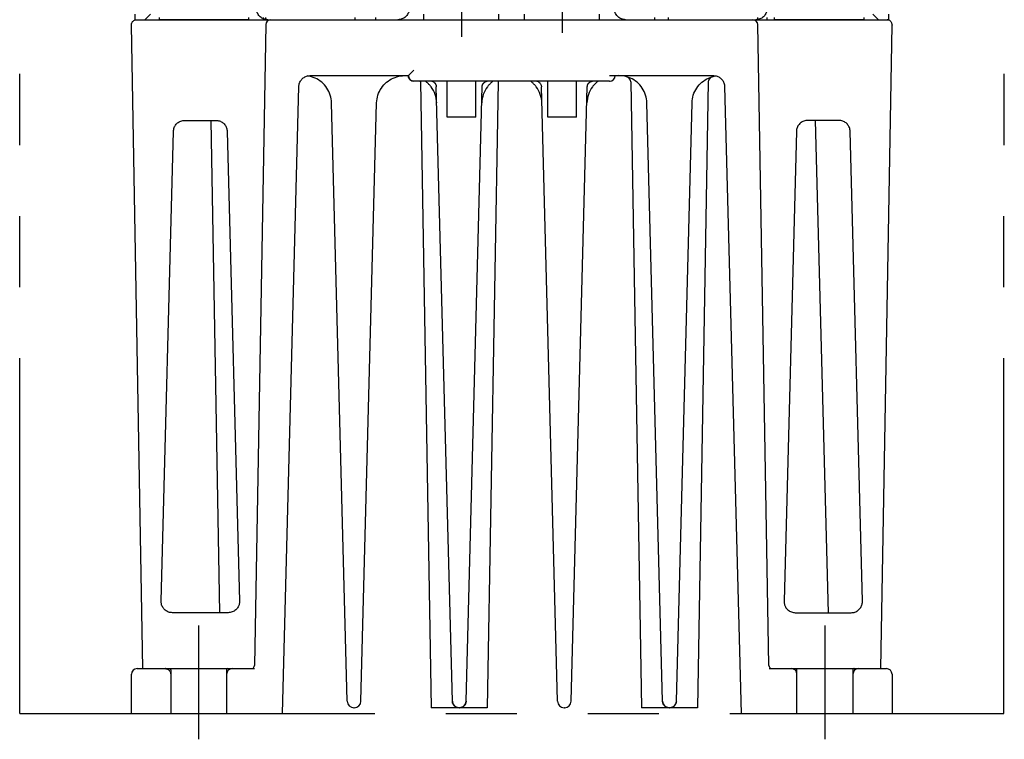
# Model space of a CAD drawing. Header units: millimetres. Extents: x 62 to 829, y -230 to 658.
# Tile 1 of 35: x 342 to 430, y -230 to -166. Entities that reach past the tile are written whole.
import ezdxf

# ---------------------------------------------------------------- set-up
doc = ezdxf.new("R2010")
doc.units = ezdxf.units.MM
doc.linetypes.add('PHANTOMX2', pattern=[127, 63.5, -12.7, 12.7, -12.7, 12.7, -12.7])
for name, color, linetype in [('10', 3, 'CONTINUOUS'), ('12', 7, 'CONTINUOUS'), ('17', 6, 'CONTINUOUS'), ('18', 1, 'PHANTOMX2')]:
    doc.layers.add(name, color=color, linetype=linetype)

msp = doc.modelspace()

# ---------------------------------------------------------------- linework, layer by layer
at = {"layer": '10'}
for p, q in [((351.85, -165.428), (351.85, -165.928)), ((352.75, -165.928), (353.252, -165.428)), ((417.847, -165.428), (418.35, -165.928)), ((419.25, -165.928), (419.25, -165.428)), ((351.55, -166.428), (351.55, -166.378)), ((351.85, -165.928), (363.55, -165.928)), ((363.554, -166.37), (362.555, -223.633)), ((363.35, -165.928), (363.35, -165.854)), ((363.55, -165.928), (363.55, -165.912)), ((363.55, -165.928), (363.725, -165.928)), ((363.725, -165.928), (407.375, -165.928)), ((407.375, -165.928), (407.55, -165.928)), ((408.545, -223.633), (407.545, -166.37)), ((407.55, -165.928), (407.55, -165.912)), ((407.55, -165.928), (419.25, -165.928)), ((408.35, -165.728), (408.35, -165.928)), ((419.55, -166.378), (419.55, -166.428)), ((352.553, -223.928), (351.55, -166.428)), ((418.546, -223.928), (419.55, -166.428)), ((367.464, -170.985), (367.292, -170.954)), ((367.517, -170.928), (376.3, -170.928)), ((394.3, -171.428), (376.8, -171.428)), ((377.38, -171.495), (378.35, -227.428)), ((384.319, -171.495), (383.35, -227.428)), ((394.3, -170.928), (403.583, -170.928)), ((396.18, -171.495), (397.15, -227.428)), ((403.119, -171.495), (402.15, -227.428)), ((403.636, -170.985), (403.808, -170.954)), ((365.05, -227.928), (366.517, -171.902)), ((380.235, -226.844), (378.796, -171.914)), ((389.635, -226.844), (388.196, -171.915)), ((404.583, -171.902), (406.05, -227.928)), ((370.835, -226.844), (369.434, -173.363)), ((372.065, -226.844), (373.466, -173.363)), ((399.035, -226.844), (397.634, -173.363)), ((400.265, -226.844), (401.666, -173.363)), ((356.299, -174.928), (359.101, -174.928)), ((358.64, -174.928), (359.402, -218.928)), ((414.801, -174.928), (411.999, -174.928)), ((412.675, -174.928), (413.827, -218.928)), ((354.199, -217.902), (355.299, -175.902)), ((360.101, -175.902), (361.2, -217.902)), ((410.999, -175.902), (409.899, -217.902)), ((416.9, -217.902), (415.801, -175.902)), ((360.201, -218.928), (355.199, -218.928)), ((410.899, -218.928), (415.901, -218.928)), ((351.55, -227.928), (351.55, -224.428)), ((352.05, -223.928), (362.549, -223.928)), ((354.557, -223.928), (354.551, -223.928)), ((354.56, -223.928), (354.554, -223.928)), ((354.574, -223.928), (354.559, -223.928)), ((408.55, -223.928), (416.149, -223.928)), ((416.15, -223.928), (419.05, -223.928)), ((416.545, -223.928), (416.541, -223.928)), ((416.55, -223.928), (416.542, -223.928)), ((419.55, -224.428), (419.55, -227.928)), ((381.465, -226.844), (381.462, -226.895)), ((400.265, -226.844), (400.262, -226.895)), ((351.55, -227.928), (365.05, -227.928)), ((371.465, -227.428), (371.434, -227.428)), ((383.35, -227.428), (378.35, -227.428)), ((380.834, -227.428), (380.789, -227.426)), ((390.265, -227.428), (390.234, -227.428)), ((402.15, -227.428), (397.15, -227.428)), ((399.634, -227.428), (399.589, -227.426)), ((406.05, -227.928), (419.55, -227.928))]:
    msp.add_line(p, q, dxfattribs=at)
for points in [[(363.725, -165.928), (363.633, -165.924), (363.543, -165.911), (363.454, -165.891), (363.367, -165.862), (363.283, -165.825), (363.203, -165.781), (363.128, -165.73), (363.057, -165.672), (362.992, -165.608), (362.933, -165.539), (362.88, -165.464), (362.835, -165.385), (362.797, -165.302), (362.767, -165.215), (362.744, -165.127), (362.73, -165.037), (362.725, -164.945)], [(376.375, -164.945), (376.369, -165.037), (376.355, -165.127), (376.333, -165.215), (376.303, -165.302), (376.265, -165.385), (376.219, -165.464), (376.167, -165.539), (376.108, -165.608), (376.043, -165.672), (375.972, -165.73), (375.896, -165.781), (375.816, -165.825), (375.732, -165.862), (375.646, -165.891), (375.557, -165.911), (375.466, -165.924), (375.375, -165.928)], [(395.725, -165.928), (395.633, -165.924), (395.543, -165.911), (395.454, -165.891), (395.367, -165.862), (395.283, -165.825), (395.203, -165.781), (395.128, -165.73), (395.057, -165.672), (394.992, -165.608), (394.933, -165.539), (394.88, -165.464), (394.835, -165.385), (394.797, -165.302), (394.767, -165.215), (394.744, -165.127), (394.73, -165.037), (394.725, -164.945)], [(408.375, -164.945), (408.369, -165.037), (408.355, -165.127), (408.333, -165.215), (408.303, -165.302), (408.265, -165.385), (408.219, -165.464), (408.167, -165.539), (408.108, -165.608), (408.043, -165.672), (407.972, -165.73), (407.896, -165.781), (407.816, -165.825), (407.732, -165.862), (407.646, -165.891), (407.557, -165.911), (407.466, -165.924), (407.375, -165.928)], [(351.55, -166.378), (351.553, -166.328), (351.561, -166.278), (351.575, -166.229), (351.594, -166.183), (351.619, -166.139), (351.648, -166.097), (351.682, -166.06), (351.719, -166.026), (351.76, -165.997), (351.805, -165.973), (351.851, -165.953), (351.9, -165.939), (351.949, -165.931), (352, -165.928)], [(419.55, -166.378), (419.547, -166.328), (419.539, -166.278), (419.525, -166.229), (419.505, -166.183), (419.481, -166.139), (419.452, -166.097), (419.418, -166.06), (419.38, -166.026), (419.339, -165.997), (419.295, -165.973), (419.248, -165.953), (419.2, -165.939), (419.15, -165.931), (419.1, -165.928)], [(376.8, -170.437), (376.737, -170.499), (376.676, -170.561), (376.617, -170.619), (376.563, -170.672), (376.514, -170.721), (376.471, -170.763), (376.433, -170.801), (376.4, -170.833), (376.372, -170.86), (376.35, -170.882), (376.332, -170.899), (376.318, -170.912), (376.308, -170.921), (376.302, -170.926), (376.3, -170.928)], [(366.517, -171.902), (366.522, -171.821), (366.534, -171.741), (366.553, -171.662), (366.578, -171.584), (366.609, -171.509), (366.646, -171.436), (366.689, -171.367), (366.737, -171.302), (366.79, -171.241), (366.849, -171.184), (366.911, -171.132), (366.978, -171.085), (367.048, -171.044), (367.121, -171.009), (367.197, -170.98), (367.276, -170.957), (367.355, -170.941), (367.436, -170.931), (367.517, -170.928)], [(369.434, -173.363), (369.423, -173.188), (369.4, -173.014), (369.365, -172.842), (369.318, -172.673), (369.259, -172.507), (369.189, -172.346), (369.107, -172.191), (369.015, -172.042), (368.913, -171.899), (368.801, -171.764), (368.68, -171.638), (368.551, -171.52), (368.413, -171.412), (368.269, -171.313), (368.117, -171.225), (367.961, -171.148), (367.799, -171.082), (367.633, -171.027), (367.464, -170.985)], [(373.466, -173.363), (373.476, -173.188), (373.499, -173.013), (373.535, -172.841), (373.582, -172.671), (373.641, -172.505), (373.712, -172.344), (373.794, -172.188), (373.886, -172.039), (373.989, -171.896), (374.102, -171.761), (374.223, -171.634), (374.353, -171.516), (374.491, -171.408), (374.637, -171.31), (374.788, -171.222), (374.946, -171.145), (375.108, -171.079), (375.275, -171.025), (375.445, -170.983), (375.617, -170.952), (375.791, -170.934), (375.965, -170.928)], [(376.8, -171.428), (376.75, -171.425), (376.701, -171.418), (376.652, -171.406), (376.604, -171.388), (376.558, -171.366), (376.515, -171.339), (376.474, -171.307), (376.436, -171.271), (376.402, -171.231), (376.372, -171.186), (376.347, -171.139), (376.326, -171.089), (376.312, -171.036), (376.303, -170.982), (376.3, -170.928)], [(378.335, -171.928), (378.291, -171.872), (378.245, -171.815), (378.196, -171.759), (378.146, -171.705), (378.096, -171.654), (378.048, -171.607), (378.004, -171.566), (377.965, -171.532), (377.932, -171.504), (377.904, -171.482), (377.882, -171.464), (377.864, -171.45), (377.851, -171.44), (377.842, -171.433), (377.835, -171.428)], [(378.607, -171.536), (378.568, -171.508), (378.53, -171.484), (378.492, -171.465), (378.454, -171.449), (378.416, -171.437), (378.378, -171.43), (378.341, -171.428)], [(378.607, -171.536), (378.609, -171.538), (378.611, -171.54), (378.614, -171.542), (378.616, -171.544), (378.619, -171.546), (378.622, -171.548), (378.624, -171.55), (378.627, -171.553), (378.629, -171.555), (378.632, -171.557), (378.635, -171.56), (378.637, -171.562), (378.64, -171.565), (378.643, -171.568), (378.646, -171.571), (378.649, -171.574), (378.652, -171.577), (378.656, -171.58), (378.659, -171.584), (378.663, -171.588), (378.666, -171.592), (378.67, -171.596), (378.673, -171.6), (378.677, -171.604), (378.68, -171.608), (378.684, -171.612), (378.687, -171.616), (378.691, -171.621), (378.694, -171.625), (378.698, -171.63), (378.701, -171.634), (378.704, -171.639), (378.708, -171.644), (378.711, -171.649), (378.714, -171.653), (378.717, -171.658), (378.721, -171.664), (378.724, -171.669), (378.727, -171.674), (378.73, -171.679), (378.733, -171.685), (378.736, -171.69), (378.739, -171.696), (378.742, -171.701), (378.745, -171.707), (378.748, -171.713), (378.75, -171.718), (378.753, -171.724), (378.756, -171.73), (378.758, -171.736), (378.761, -171.742), (378.763, -171.749), (378.765, -171.755), (378.768, -171.761), (378.77, -171.768), (378.772, -171.774), (378.774, -171.781), (378.776, -171.787), (378.778, -171.794), (378.78, -171.801), (378.782, -171.807), (378.783, -171.814), (378.785, -171.821), (378.786, -171.828), (378.788, -171.835), (378.789, -171.843), (378.79, -171.85), (378.791, -171.857), (378.792, -171.865), (378.793, -171.873), (378.794, -171.881), (378.795, -171.889), (378.795, -171.897), (378.796, -171.905), (378.796, -171.914)], [(381.465, -226.844), (382.904, -171.912), (382.904, -171.908), (382.904, -171.903), (382.904, -171.899), (382.904, -171.894), (382.905, -171.89), (382.905, -171.885), (382.906, -171.881), (382.906, -171.876), (382.906, -171.872), (382.907, -171.867), (382.908, -171.863), (382.908, -171.859), (382.909, -171.854), (382.909, -171.85), (382.91, -171.846), (382.911, -171.841), (382.912, -171.837), (382.912, -171.833), (382.913, -171.828), (382.914, -171.824), (382.915, -171.82), (382.916, -171.816), (382.917, -171.812), (382.918, -171.807), (382.919, -171.803), (382.92, -171.799), (382.921, -171.795), (382.922, -171.791), (382.924, -171.787), (382.925, -171.783), (382.926, -171.779), (382.927, -171.775), (382.929, -171.771), (382.93, -171.767), (382.931, -171.763), (382.933, -171.759), (382.934, -171.756), (382.935, -171.752), (382.937, -171.748), (382.938, -171.744), (382.94, -171.74), (382.941, -171.737), (382.943, -171.733), (382.945, -171.729), (382.946, -171.725), (382.948, -171.722), (382.949, -171.718), (382.951, -171.715), (382.953, -171.711), (382.955, -171.707), (382.956, -171.704), (382.958, -171.7), (382.96, -171.697), (382.962, -171.693), (382.964, -171.69), (382.965, -171.687), (382.967, -171.683), (382.969, -171.68), (382.971, -171.677), (382.973, -171.673), (382.975, -171.67), (382.977, -171.667), (382.979, -171.663), (382.981, -171.66), (382.983, -171.657), (382.985, -171.654), (382.987, -171.651), (382.989, -171.648), (382.991, -171.644), (382.994, -171.641), (382.996, -171.638), (382.998, -171.635), (383, -171.632), (383.002, -171.629), (383.005, -171.626), (383.007, -171.623), (383.009, -171.62), (383.011, -171.618), (383.014, -171.615), (383.016, -171.612), (383.018, -171.609), (383.021, -171.606), (383.023, -171.604), (383.025, -171.601), (383.028, -171.598), (383.03, -171.595), (383.032, -171.593), (383.035, -171.59), (383.037, -171.587), (383.04, -171.585), (383.042, -171.582), (383.045, -171.58), (383.047, -171.577), (383.049, -171.575), (383.052, -171.572), (383.054, -171.57), (383.057, -171.567), (383.06, -171.565), (383.062, -171.562), (383.065, -171.56), (383.067, -171.558), (383.07, -171.555), (383.072, -171.553), (383.075, -171.551), (383.078, -171.549), (383.08, -171.546), (383.083, -171.544), (383.085, -171.542), (383.088, -171.54), (383.091, -171.538), (383.093, -171.536)], [(383.093, -171.536), (383.135, -171.506), (383.18, -171.478), (383.227, -171.456), (383.272, -171.44), (383.317, -171.431), (383.359, -171.428)], [(383.849, -171.44), (383.835, -171.45), (383.818, -171.464), (383.795, -171.482), (383.768, -171.504), (383.735, -171.532), (383.696, -171.566), (383.652, -171.607), (383.603, -171.654), (383.553, -171.705), (383.503, -171.759), (383.455, -171.815), (383.408, -171.872), (383.365, -171.928)], [(383.865, -171.428), (383.863, -171.429), (383.849, -171.44)], [(387.735, -171.928), (387.691, -171.872), (387.645, -171.815), (387.596, -171.759), (387.546, -171.705), (387.496, -171.654), (387.448, -171.607), (387.404, -171.566), (387.365, -171.532), (387.332, -171.504), (387.304, -171.482), (387.282, -171.464), (387.264, -171.45), (387.251, -171.44), (387.242, -171.433), (387.235, -171.428)], [(388.007, -171.536), (387.968, -171.508), (387.93, -171.484), (387.892, -171.465), (387.854, -171.449), (387.816, -171.437), (387.778, -171.43), (387.741, -171.428)], [(388.007, -171.536), (388.051, -171.575), (388.088, -171.617), (388.121, -171.664), (388.148, -171.713), (388.169, -171.765), (388.184, -171.819), (388.193, -171.875), (388.196, -171.915)], [(390.865, -226.844), (392.304, -171.912), (392.304, -171.908), (392.304, -171.903), (392.304, -171.899), (392.304, -171.894), (392.305, -171.89), (392.305, -171.885), (392.306, -171.881), (392.306, -171.876), (392.306, -171.872), (392.307, -171.867), (392.308, -171.863), (392.308, -171.859), (392.309, -171.854), (392.309, -171.85), (392.31, -171.846), (392.311, -171.841), (392.312, -171.837), (392.312, -171.833), (392.313, -171.828), (392.314, -171.824), (392.315, -171.82), (392.316, -171.816), (392.317, -171.812), (392.318, -171.807), (392.319, -171.803), (392.32, -171.799), (392.321, -171.795), (392.322, -171.791), (392.324, -171.787), (392.325, -171.783), (392.326, -171.779), (392.327, -171.775), (392.329, -171.771), (392.33, -171.767), (392.331, -171.763), (392.333, -171.759), (392.334, -171.756), (392.335, -171.752), (392.337, -171.748), (392.338, -171.744), (392.34, -171.74), (392.341, -171.737), (392.343, -171.733), (392.345, -171.729), (392.346, -171.725), (392.348, -171.722), (392.349, -171.718), (392.351, -171.715), (392.353, -171.711), (392.355, -171.707), (392.356, -171.704), (392.358, -171.7), (392.36, -171.697), (392.362, -171.693), (392.364, -171.69), (392.365, -171.687), (392.367, -171.683), (392.369, -171.68), (392.371, -171.677), (392.373, -171.673), (392.375, -171.67), (392.377, -171.667), (392.379, -171.663), (392.381, -171.66), (392.383, -171.657), (392.385, -171.654), (392.387, -171.651), (392.389, -171.648), (392.391, -171.644), (392.394, -171.641), (392.396, -171.638), (392.398, -171.635), (392.4, -171.632), (392.402, -171.629), (392.405, -171.626), (392.407, -171.623), (392.409, -171.62), (392.411, -171.618), (392.414, -171.615), (392.416, -171.612), (392.418, -171.609), (392.421, -171.606), (392.423, -171.604), (392.425, -171.601), (392.428, -171.598), (392.43, -171.595), (392.432, -171.593), (392.435, -171.59), (392.437, -171.587), (392.44, -171.585), (392.442, -171.582), (392.445, -171.58), (392.447, -171.577), (392.45, -171.575), (392.452, -171.572), (392.455, -171.57), (392.457, -171.567), (392.46, -171.565), (392.462, -171.562), (392.465, -171.56), (392.467, -171.558), (392.47, -171.555), (392.472, -171.553), (392.475, -171.551), (392.478, -171.549), (392.48, -171.546), (392.483, -171.544), (392.485, -171.542), (392.488, -171.54), (392.491, -171.538), (392.493, -171.536)], [(392.493, -171.536), (392.535, -171.506), (392.58, -171.478), (392.627, -171.456), (392.672, -171.44), (392.717, -171.431), (392.759, -171.428)], [(393.249, -171.44), (393.235, -171.45), (393.218, -171.464), (393.195, -171.482), (393.168, -171.504), (393.135, -171.532), (393.096, -171.566), (393.052, -171.607), (393.003, -171.654), (392.953, -171.705), (392.903, -171.759), (392.855, -171.815), (392.808, -171.872), (392.765, -171.928)], [(393.265, -171.428), (393.263, -171.429), (393.249, -171.44)], [(394.3, -171.428), (394.35, -171.425), (394.353, -171.425)], [(397.634, -173.363), (397.623, -173.188), (397.6, -173.013), (397.565, -172.841), (397.517, -172.671), (397.458, -172.505), (397.388, -172.344), (397.306, -172.188), (397.213, -172.039), (397.11, -171.896), (396.998, -171.761), (396.876, -171.634), (396.746, -171.516), (396.608, -171.408), (396.463, -171.31), (396.311, -171.222), (396.154, -171.145), (395.992, -171.079), (395.825, -171.025), (395.655, -170.983), (395.482, -170.952), (395.309, -170.934), (395.135, -170.928)], [(401.666, -173.363), (401.676, -173.188), (401.699, -173.014), (401.734, -172.842), (401.782, -172.673), (401.84, -172.507), (401.911, -172.346), (401.992, -172.191), (402.084, -172.042), (402.187, -171.899), (402.298, -171.764), (402.42, -171.638), (402.549, -171.52), (402.686, -171.412), (402.831, -171.313), (402.982, -171.225), (403.139, -171.148), (403.3, -171.082), (403.466, -171.027), (403.636, -170.985)], [(403.583, -170.928), (403.664, -170.931), (403.745, -170.941), (403.825, -170.958), (403.903, -170.98), (403.978, -171.009), (404.052, -171.045), (404.122, -171.086), (404.188, -171.132), (404.251, -171.184), (404.309, -171.241), (404.363, -171.302), (404.411, -171.367), (404.454, -171.436), (404.491, -171.509), (404.522, -171.584), (404.547, -171.661), (404.565, -171.74), (404.577, -171.821), (404.583, -171.902)], [(355.299, -175.902), (355.305, -175.817), (355.318, -175.732), (355.339, -175.649), (355.366, -175.567), (355.4, -175.488), (355.441, -175.413), (355.489, -175.341), (355.542, -175.274), (355.601, -175.212), (355.665, -175.154), (355.734, -175.103), (355.806, -175.057), (355.883, -175.019), (355.962, -174.986), (356.045, -174.961), (356.129, -174.943), (356.214, -174.932), (356.299, -174.928)], [(359.101, -174.928), (359.181, -174.931), (359.261, -174.941), (359.34, -174.957), (359.419, -174.98), (359.496, -175.009), (359.571, -175.045), (359.643, -175.088), (359.711, -175.136), (359.775, -175.19), (359.835, -175.249), (359.889, -175.312), (359.937, -175.38), (359.979, -175.45), (360.015, -175.523), (360.045, -175.597), (360.068, -175.673), (360.085, -175.749), (360.096, -175.826), (360.101, -175.902)], [(411.999, -174.928), (411.915, -174.931), (411.83, -174.942), (411.746, -174.96), (411.663, -174.986), (411.583, -175.019), (411.505, -175.059), (411.43, -175.106), (411.359, -175.159), (411.294, -175.219), (411.234, -175.284), (411.181, -175.353), (411.134, -175.426), (411.094, -175.502), (411.061, -175.581), (411.035, -175.66), (411.016, -175.741), (411.004, -175.821), (410.999, -175.902)], [(415.801, -175.902), (415.795, -175.817), (415.782, -175.732), (415.761, -175.649), (415.734, -175.567), (415.699, -175.488), (415.658, -175.413), (415.611, -175.341), (415.558, -175.274), (415.499, -175.212), (415.435, -175.154), (415.366, -175.103), (415.293, -175.057), (415.217, -175.019), (415.137, -174.986), (415.055, -174.961), (414.971, -174.943), (414.886, -174.932), (414.801, -174.928)], [(354.243, -218.221), (354.228, -218.168), (354.217, -218.115), (354.208, -218.061), (354.202, -218.008), (354.199, -217.954), (354.199, -217.902)], [(355.199, -218.928), (355.115, -218.924), (355.031, -218.914), (354.948, -218.896), (354.866, -218.871), (354.787, -218.839), (354.712, -218.801), (354.639, -218.757), (354.571, -218.706), (354.507, -218.65), (354.448, -218.589), (354.395, -218.523), (354.348, -218.452), (354.306, -218.378), (354.271, -218.301), (354.243, -218.221)], [(361.2, -217.902), (361.2, -217.961), (361.196, -218.021), (361.189, -218.083), (361.177, -218.146), (361.16, -218.21), (361.138, -218.277), (361.11, -218.344), (361.075, -218.413), (361.033, -218.482), (360.984, -218.55), (360.926, -218.616), (360.862, -218.678), (360.791, -218.735), (360.714, -218.786), (360.633, -218.83), (360.549, -218.865), (360.462, -218.893), (360.375, -218.913), (360.288, -218.924), (360.201, -218.928)], [(409.899, -217.902), (409.899, -217.961), (409.903, -218.021), (409.911, -218.083), (409.923, -218.146), (409.94, -218.21), (409.962, -218.277), (409.99, -218.344), (410.024, -218.413), (410.066, -218.482), (410.116, -218.55), (410.173, -218.616), (410.238, -218.678), (410.309, -218.735), (410.386, -218.786), (410.467, -218.83), (410.551, -218.865), (410.637, -218.893), (410.724, -218.913), (410.812, -218.924), (410.899, -218.928)], [(415.901, -218.928), (415.985, -218.924), (416.069, -218.914), (416.152, -218.896), (416.233, -218.871), (416.312, -218.839), (416.388, -218.801), (416.46, -218.757), (416.529, -218.706), (416.592, -218.65), (416.651, -218.589), (416.705, -218.523), (416.752, -218.452), (416.794, -218.378), (416.828, -218.301), (416.857, -218.221)], [(416.857, -218.221), (416.874, -218.158), (416.887, -218.093), (416.896, -218.029), (416.9, -217.965), (416.9, -217.902)], [(380.246, -226.947), (380.238, -226.895), (380.235, -226.844)], [(380.789, -227.426), (380.743, -227.421), (380.697, -227.412), (380.651, -227.399), (380.606, -227.383), (380.561, -227.362), (380.518, -227.337), (380.475, -227.308), (380.434, -227.275), (380.395, -227.237), (380.36, -227.195), (380.328, -227.15), (380.3, -227.101), (380.277, -227.051), (380.259, -226.999), (380.246, -226.947)], [(381.462, -226.895), (381.453, -226.947), (381.441, -226.999), (381.423, -227.05), (381.399, -227.101), (381.372, -227.15), (381.34, -227.195), (381.304, -227.237), (381.266, -227.275), (381.225, -227.308), (381.183, -227.337), (381.139, -227.362), (381.094, -227.383), (381.049, -227.399), (381.003, -227.412), (380.957, -227.421)], [(399.046, -226.947), (399.038, -226.895), (399.035, -226.844)], [(399.589, -227.426), (399.543, -227.421), (399.497, -227.412), (399.451, -227.399), (399.406, -227.383), (399.361, -227.362), (399.318, -227.337), (399.275, -227.308), (399.234, -227.275), (399.195, -227.237), (399.16, -227.195), (399.128, -227.15), (399.1, -227.101), (399.077, -227.051), (399.059, -226.999), (399.046, -226.947)], [(400.262, -226.895), (400.253, -226.947), (400.241, -226.999), (400.223, -227.05), (400.199, -227.101), (400.172, -227.15), (400.14, -227.195), (400.104, -227.237), (400.066, -227.275), (400.025, -227.308), (399.983, -227.337), (399.939, -227.362), (399.894, -227.383), (399.849, -227.399), (399.803, -227.412), (399.757, -227.421)], [(380.957, -227.421), (380.911, -227.426), (380.865, -227.428)], [(399.757, -227.421), (399.711, -227.426), (399.665, -227.428)]]:
    msp.add_lwpolyline(points, dxfattribs=at)
for centre, radius, start, end in [((364.004, -166.378), 0.45, 90, 179), ((407.095, -166.378), 0.45, 1, 90), ((376.8, -170.928), 0.5, 180, 270), ((376.88, -171.504), 0.5, 0.9932, 8.72945), ((384.819, -171.504), 0.5, 171.27055, 179.0068), ((394.3, -170.928), 0.5, 270, 0), ((395.68, -171.504), 0.5, 0.9932, 74.13643), ((403.619, -171.504), 0.5, 107.27755, 179.0068), ((376.335, -173.428), 2.5, 1.5, 36.8699), ((385.365, -173.428), 2.5, 143.1301, 178.5), ((385.735, -173.428), 2.5, 1.5, 36.8699), ((394.765, -173.428), 2.5, 143.1301, 178.5), ((352.05, -224.428), 0.5, 90, 180), ((362.255, -223.628), 0.3, 270, 359), ((408.845, -223.628), 0.3, 181, 270.00002), ((419.05, -224.428), 0.5, 0, 90), ((371.434, -226.828), 0.6, 181.5, 270), ((371.465, -226.828), 0.6, 270, 358.5), ((380.834, -226.828), 0.6, 181.5, 270), ((380.865, -226.828), 0.6, 270, 358.5), ((390.234, -226.828), 0.6, 181.5, 270), ((390.265, -226.828), 0.6, 270, 358.5), ((399.634, -226.828), 0.6, 181.5, 270), ((399.665, -226.828), 0.6, 270, 358.5)]:
    msp.add_arc(centre, radius, start, end, dxfattribs=at)
at = {"layer": '12'}
for p, q in [((357.55, -220.085), (357.55, -230.243)), ((413.55, -220.085), (413.55, -230.243)), ((355.05, -224.028), (355.05, -227.928)), ((360.05, -224.028), (360.05, -227.928)), ((411.05, -227.928), (411.05, -224.028)), ((416.05, -224.028), (416.05, -227.928))]:
    msp.add_line(p, q, dxfattribs=at)
for points in [[(354.554, -223.928), (354.606, -223.931), (354.661, -223.94), (354.715, -223.956), (354.767, -223.977), (354.816, -224.005), (354.862, -224.037), (354.903, -224.074), (354.941, -224.116), (354.973, -224.162), (355, -224.211), (355.022, -224.263), (355.037, -224.317), (355.047, -224.372), (355.05, -224.428)], [(416.15, -223.928), (416.134, -223.929), (416.119, -223.933), (416.104, -223.939), (416.091, -223.947), (416.079, -223.957), (416.069, -223.969), (416.061, -223.983), (416.055, -223.997), (416.051, -224.012), (416.05, -224.028)]]:
    msp.add_lwpolyline(points, dxfattribs=at)
for centre, radius, start, end in [((354.95, -224.028), 0.1, 359.99278, 90.00722), ((360.55, -224.428), 0.5, 90, 180), ((360.15, -224.028), 0.1, 90, 180), ((410.55, -224.428), 0.5, 0, 90), ((410.95, -224.028), 0.1, 359.99457, 90.00543), ((416.55, -224.428), 0.5, 90.20545, 179.99998)]:
    msp.add_arc(centre, radius, start, end, dxfattribs=at)
at = {"layer": '17'}
for p, q in [((390.05, -161.856), (390.05, -167.112)), ((381.05, -162.145), (381.05, -167.449)), ((377.7, -165.928), (377.7, -165.428)), ((384.4, -165.928), (384.4, -165.428)), ((386.7, -165.928), (386.7, -165.428)), ((393.4, -165.928), (393.4, -165.428)), ((354.05, -165.928), (354.048, -165.728)), ((362.05, -165.928), (354.05, -165.928)), ((362.05, -165.928), (362.052, -165.728)), ((363.35, -165.928), (363.35, -165.728)), ((363.35, -165.928), (373.35, -165.928)), ((363.55, -165.928), (363.548, -165.728)), ((371.55, -165.928), (371.552, -165.728)), ((373.35, -165.728), (373.35, -165.928)), ((377.7, -165.928), (384.4, -165.928)), ((386.7, -165.928), (393.4, -165.928)), ((398.35, -165.928), (398.35, -165.728)), ((398.35, -165.928), (408.35, -165.928)), ((399.55, -165.928), (399.548, -165.728)), ((407.55, -165.928), (407.552, -165.728)), ((408.35, -165.728), (408.35, -165.928)), ((409.05, -165.928), (409.048, -165.728)), ((417.05, -165.928), (409.05, -165.928)), ((417.05, -165.928), (417.052, -165.728)), ((379.766, -174.628), (379.766, -171.428)), ((382.334, -174.628), (382.334, -171.428)), ((388.766, -174.628), (388.766, -171.428)), ((391.334, -174.628), (391.334, -171.428)), ((382.334, -174.628), (379.766, -174.628)), ((391.334, -174.628), (388.766, -174.628))]:
    msp.add_line(p, q, dxfattribs=at)
at = {"layer": '18', "ltscale": 0.5}
for p, q in [((341.55, -227.928), (341.588, -50.428)), ((429.55, -227.928), (429.588, -50.428)), ((341.55, -227.928), (429.55, -227.928))]:
    msp.add_line(p, q, dxfattribs=at)

doc.saveas('drawing.dxf')
